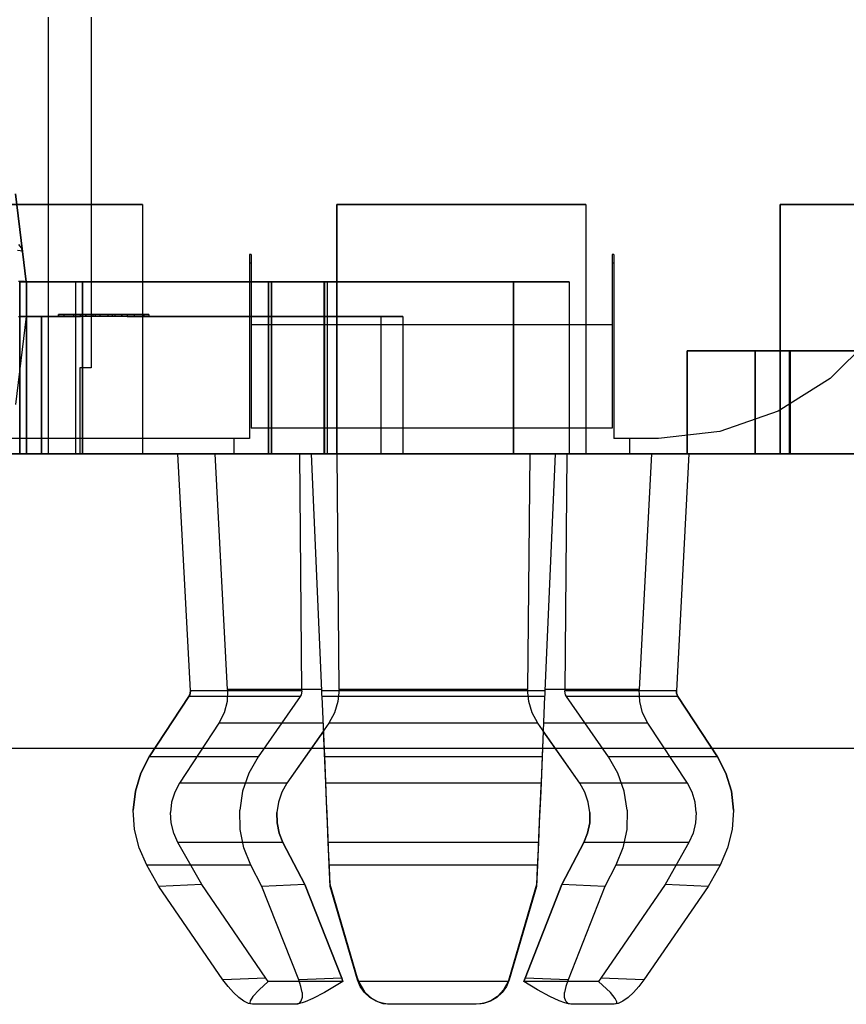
# Model space of a CAD drawing. Header units: inches. Extents: x 0 to 297, y -210 to 0.
# Tile 26 of 82: x 132.84 to 135.24, y -178.54 to -175.68. Entities that reach past the tile are written whole.
import ezdxf

# ---------------------------------------------------------------- set-up
doc = ezdxf.new("R2010")
doc.units = ezdxf.units.IN
doc.header["$MEASUREMENT"] = 0

msp = doc.modelspace()

# ---------------------------------------------------------------- linework, layer by layer
at = {"color": 18, "true_color": 0x000000}
for p, q in [((132.9208, -175.6701), (132.9208, -176.9401)), ((133.0458, -175.6701), (133.0458, -176.6901)), ((133.0458, -175.6701), (133.0458, -176.6901)), ((132.8254, -176.1836), (132.8459, -176.3516)), ((132.8459, -176.3516), (132.8254, -176.1836)), ((132.471, -176.2151), (133.195, -176.2151)), ((133.195, -176.2151), (132.471, -176.2151)), ((133.195, -176.2151), (133.195, -176.9401)), ((133.195, -176.2151), (133.195, -176.9401)), ((133.7599, -176.9401), (133.7599, -176.2151)), ((133.7599, -176.2151), (134.4839, -176.2151)), ((133.7599, -176.2151), (133.7599, -176.9401)), ((134.4839, -176.2151), (133.7599, -176.2151)), ((134.4839, -176.2151), (134.4839, -176.9401)), ((134.4839, -176.2151), (134.4839, -176.9401)), ((135.0487, -176.9401), (135.0487, -176.2151)), ((135.0487, -176.2151), (135.7727, -176.2151)), ((135.0487, -176.2151), (135.0487, -176.9401)), ((135.7727, -176.2151), (135.0487, -176.2151)), ((132.8394, -176.3491), (132.8319, -176.3486)), ((132.8429, -176.3411), (132.8359, -176.3316)), ((132.8444, -176.3501), (132.8394, -176.3491)), ((132.8459, -176.3516), (132.8429, -176.3411)), ((132.8459, -176.3516), (132.8444, -176.3501)), ((132.8459, -176.3516), (132.8569, -176.4401)), ((132.8569, -176.4401), (132.8459, -176.3516)), ((133.5108, -176.3601), (133.5058, -176.3601)), ((133.5058, -176.3601), (133.5058, -176.8951)), ((133.5108, -176.3851), (133.5058, -176.3851)), ((133.5108, -176.3601), (133.5108, -176.5651)), ((134.5658, -176.3601), (134.5608, -176.3601)), ((134.5608, -176.3601), (134.5608, -176.5651)), ((134.5658, -176.3851), (134.5608, -176.3851)), ((134.5658, -176.3601), (134.5658, -176.8951)), ((132.8449, -176.4386), (132.8344, -176.4386)), ((132.8388, -176.4401), (133.0003, -176.4401)), ((132.8388, -176.9401), (132.8388, -176.4401)), ((133.0003, -176.4401), (132.8388, -176.4401)), ((132.8388, -176.4401), (132.8388, -176.9401)), ((132.8519, -176.4391), (132.8449, -176.4386)), ((132.8554, -176.4396), (132.8519, -176.4391)), ((132.8569, -176.4401), (132.8554, -176.4396)), ((132.8569, -176.4401), (132.8569, -176.5401)), ((132.8569, -176.4401), (132.8569, -176.5401)), ((132.8569, -176.4401), (132.8569, -176.4401)), ((132.8579, -176.4401), (133.0194, -176.4401)), ((132.8579, -176.9401), (132.8579, -176.4401)), ((133.0194, -176.4401), (132.8579, -176.4401)), ((132.8579, -176.4401), (132.8579, -176.9401)), ((133.0003, -176.4401), (133.0003, -176.9401)), ((133.0003, -176.4401), (133.0003, -176.9401)), ((133.0194, -176.4401), (133.0194, -176.9401)), ((133.0194, -176.4401), (133.0194, -176.9401)), ((133.0204, -176.4401), (133.5694, -176.4401)), ((133.0204, -176.9401), (133.0204, -176.4401)), ((133.5694, -176.4401), (133.0204, -176.4401)), ((133.0204, -176.4401), (133.0204, -176.9401)), ((133.5613, -176.4401), (133.7228, -176.4401)), ((133.5613, -176.9401), (133.5613, -176.4401)), ((133.7228, -176.4401), (133.5613, -176.4401)), ((133.5613, -176.4401), (133.5613, -176.9401)), ((133.5694, -176.4401), (133.5694, -176.9401)), ((133.5694, -176.4401), (133.5694, -176.9401)), ((133.5704, -176.4401), (133.7319, -176.4401)), ((133.5704, -176.9401), (133.5704, -176.4401)), ((133.7319, -176.4401), (133.5704, -176.4401)), ((133.5704, -176.4401), (133.5704, -176.9401)), ((133.7228, -176.4401), (133.7228, -176.9401)), ((133.7228, -176.4401), (133.7228, -176.9401)), ((133.7238, -176.4401), (134.2728, -176.4401)), ((133.7238, -176.9401), (133.7238, -176.4401)), ((134.2728, -176.4401), (133.7238, -176.4401)), ((133.7238, -176.4401), (133.7238, -176.9401)), ((133.7319, -176.4401), (133.7319, -176.9401)), ((133.7319, -176.4401), (133.7319, -176.9401)), ((134.2728, -176.4401), (134.2728, -176.9401)), ((134.2728, -176.4401), (134.2728, -176.9401)), ((134.2738, -176.4401), (134.4353, -176.4401)), ((134.2738, -176.9401), (134.2738, -176.4401)), ((134.4353, -176.4401), (134.2738, -176.4401)), ((134.2738, -176.4401), (134.2738, -176.9401)), ((134.4353, -176.4401), (134.4353, -176.9401)), ((134.4353, -176.4401), (134.4353, -176.9401)), ((132.8569, -176.5401), (132.8254, -176.7966)), ((132.8569, -176.5401), (132.8254, -176.7966)), ((132.8449, -176.5416), (132.8344, -176.5416)), ((132.8383, -176.9401), (132.8383, -176.5401)), ((132.8383, -176.5401), (132.9513, -176.5401)), ((133.8883, -176.5401), (132.8383, -176.5401)), ((132.8383, -176.5401), (132.8383, -176.9401)), ((132.8519, -176.5411), (132.8449, -176.5416)), ((132.8554, -176.5406), (132.8519, -176.5411)), ((132.8569, -176.5401), (132.8554, -176.5406)), ((132.8569, -176.5401), (132.8569, -176.5401)), ((132.9018, -176.9401), (132.9018, -176.5401)), ((132.9018, -176.5401), (133.0148, -176.5401)), ((133.9518, -176.5401), (132.9018, -176.5401)), ((132.9018, -176.5401), (132.9018, -176.9401)), ((132.9513, -176.5401), (132.9513, -176.5351)), ((132.9513, -176.5351), (132.9663, -176.5351)), ((132.9513, -176.5351), (132.9513, -176.5401)), ((132.9663, -176.5351), (132.9513, -176.5351)), ((132.9663, -176.5351), (132.9943, -176.5351)), ((132.9663, -176.5351), (132.9663, -176.5401)), ((132.9943, -176.5351), (132.9663, -176.5351)), ((132.9943, -176.5351), (133.0308, -176.5351)), ((132.9943, -176.5351), (132.9943, -176.5401)), ((133.0308, -176.5351), (132.9943, -176.5351)), ((133.0148, -176.5401), (133.0148, -176.5351)), ((133.0148, -176.5351), (133.0298, -176.5351)), ((133.0148, -176.5351), (133.0148, -176.5401)), ((133.0298, -176.5351), (133.0148, -176.5351)), ((133.0298, -176.5351), (133.0578, -176.5351)), ((133.0298, -176.5351), (133.0298, -176.5401)), ((133.0578, -176.5351), (133.0298, -176.5351)), ((133.0308, -176.5351), (133.0508, -176.5351)), ((133.0308, -176.5351), (133.0308, -176.5401)), ((133.0508, -176.5351), (133.0308, -176.5351)), ((133.0508, -176.5351), (133.0708, -176.5351)), ((133.0708, -176.5351), (133.0508, -176.5351)), ((133.0508, -176.5351), (133.0508, -176.5401)), ((133.0578, -176.5351), (133.0943, -176.5351)), ((133.0578, -176.5351), (133.0578, -176.5401)), ((133.0943, -176.5351), (133.0578, -176.5351)), ((133.0708, -176.5351), (133.1073, -176.5351)), ((133.0708, -176.5351), (133.0708, -176.5401)), ((133.1073, -176.5351), (133.0708, -176.5351)), ((133.0943, -176.5351), (133.1143, -176.5351)), ((133.0943, -176.5351), (133.0943, -176.5401)), ((133.1143, -176.5351), (133.0943, -176.5351)), ((133.1073, -176.5351), (133.1353, -176.5351)), ((133.1073, -176.5351), (133.1073, -176.5401)), ((133.1353, -176.5351), (133.1073, -176.5351)), ((133.1143, -176.5351), (133.1343, -176.5351)), ((133.1343, -176.5351), (133.1143, -176.5351)), ((133.1143, -176.5351), (133.1143, -176.5401)), ((133.1343, -176.5351), (133.1708, -176.5351)), ((133.1343, -176.5351), (133.1343, -176.5401)), ((133.1708, -176.5351), (133.1343, -176.5351)), ((133.1353, -176.5351), (133.1503, -176.5351)), ((133.1353, -176.5351), (133.1353, -176.5401)), ((133.1503, -176.5351), (133.1353, -176.5351)), ((133.1503, -176.5351), (133.1503, -176.5401)), ((133.1503, -176.5351), (133.1503, -176.5401)), ((133.1503, -176.5401), (133.8883, -176.5401)), ((133.1708, -176.5351), (133.1988, -176.5351)), ((133.1708, -176.5351), (133.1708, -176.5401)), ((133.1988, -176.5351), (133.1708, -176.5351)), ((133.1988, -176.5351), (133.2138, -176.5351)), ((133.1988, -176.5351), (133.1988, -176.5401)), ((133.2138, -176.5351), (133.1988, -176.5351)), ((133.2138, -176.5351), (133.2138, -176.5401)), ((133.2138, -176.5351), (133.2138, -176.5401)), ((133.2138, -176.5401), (133.9518, -176.5401)), ((133.8883, -176.5401), (133.8883, -176.9401)), ((133.8883, -176.5401), (133.8883, -176.9401)), ((133.9518, -176.5401), (133.9518, -176.9401)), ((133.9518, -176.5401), (133.9518, -176.9401)), ((133.5108, -176.5651), (133.5108, -176.6321)), ((134.5608, -176.5651), (133.5108, -176.5651)), ((134.5608, -176.5651), (134.5608, -176.6321)), ((135.3213, -176.5941), (135.1948, -176.7206)), ((133.5108, -176.6321), (133.5108, -176.6951)), ((134.5608, -176.6321), (134.5608, -176.6951)), ((134.7788, -176.9401), (134.7788, -176.6401)), ((134.7788, -176.6401), (135.0778, -176.6401)), ((134.7788, -176.6401), (134.7788, -176.9401)), ((135.0778, -176.6401), (134.7788, -176.6401)), ((134.9763, -176.6401), (135.0753, -176.6401)), ((134.9763, -176.9401), (134.9763, -176.6401)), ((134.9763, -176.6401), (134.9763, -176.9401)), ((135.0753, -176.6401), (134.9763, -176.6401)), ((135.0753, -176.6401), (135.0753, -176.9401)), ((135.0753, -176.6401), (135.0753, -176.9401)), ((135.0763, -176.6401), (135.4253, -176.6401)), ((135.0763, -176.9401), (135.0763, -176.6401)), ((135.0763, -176.6401), (135.0763, -176.9401)), ((135.4253, -176.6401), (135.0763, -176.6401)), ((135.0778, -176.6401), (135.0778, -176.9401)), ((135.0778, -176.6401), (135.0778, -176.9401)), ((133.0458, -176.6901), (133.0133, -176.6901)), ((133.0133, -176.6901), (133.0133, -176.9401)), ((133.0133, -176.6901), (133.0133, -176.9401)), ((133.0458, -176.6901), (133.0133, -176.6901)), ((133.5108, -176.6951), (133.5108, -176.7521)), ((134.5608, -176.6951), (134.5608, -176.7521)), ((135.1948, -176.7206), (135.0428, -176.8161)), ((133.5108, -176.7521), (133.5108, -176.7996)), ((134.5608, -176.7521), (134.5608, -176.7996)), ((133.5108, -176.7996), (133.5108, -176.8356)), ((134.5608, -176.7996), (134.5608, -176.8356)), ((135.0428, -176.8161), (134.8738, -176.8751)), ((133.5108, -176.8356), (133.5108, -176.8576)), ((134.5608, -176.8356), (134.5608, -176.8576)), ((133.5108, -176.8576), (133.5108, -176.8651)), ((134.5608, -176.8651), (133.5108, -176.8651)), ((134.5608, -176.8576), (134.5608, -176.8651)), ((133.5058, -176.8951), (129.5858, -176.8951)), ((133.4608, -176.8951), (133.4608, -176.9401)), ((134.6958, -176.8951), (134.5658, -176.8951)), ((134.6108, -176.8951), (134.6108, -176.9401)), ((134.8738, -176.8751), (134.6958, -176.8951)), ((82.2458, -176.9401), (183.8458, -176.9401)), ((133.4608, -176.9401), (129.6108, -176.9401)), ((133.2983, -176.9401), (130.6183, -176.9401)), ((133.2983, -176.9401), (130.6183, -176.9401)), ((132.9208, -176.9401), (131.9008, -176.9401)), ((135.4958, -176.9401), (132.0058, -176.9401)), ((133.195, -176.9401), (132.471, -176.9401)), ((133.195, -176.9401), (132.471, -176.9401)), ((132.9208, -176.9401), (132.5708, -176.9401)), ((132.9208, -176.9401), (132.5708, -176.9401)), ((133.8883, -176.9401), (132.8383, -176.9401)), ((133.8883, -176.9401), (132.8383, -176.9401)), ((133.0003, -176.9401), (132.8388, -176.9401)), ((133.0003, -176.9401), (132.8388, -176.9401)), ((133.0194, -176.9401), (132.8579, -176.9401)), ((133.0194, -176.9401), (132.8579, -176.9401)), ((133.9518, -176.9401), (132.9018, -176.9401)), ((133.9518, -176.9401), (132.9018, -176.9401)), ((133.0133, -176.9401), (132.9208, -176.9401)), ((133.0133, -176.9401), (132.9208, -176.9401)), ((133.5694, -176.9401), (133.0204, -176.9401)), ((133.5694, -176.9401), (133.0204, -176.9401)), ((133.3343, -177.6291), (133.2983, -176.9401)), ((133.3343, -177.6291), (133.2983, -176.9401)), ((133.3343, -177.6291), (133.2983, -176.9401)), ((133.3343, -177.6291), (133.2983, -176.9401)), ((133.4423, -177.6251), (133.4068, -176.9401)), ((134.6108, -176.9401), (133.4608, -176.9401)), ((134.6108, -176.9401), (133.4608, -176.9401)), ((133.7228, -176.9401), (133.5613, -176.9401)), ((133.7228, -176.9401), (133.5613, -176.9401)), ((133.7319, -176.9401), (133.5704, -176.9401)), ((133.7319, -176.9401), (133.5704, -176.9401)), ((133.6583, -177.6291), (133.6523, -176.9401)), ((133.7168, -177.6291), (133.6868, -176.9401)), ((134.2728, -176.9401), (133.7238, -176.9401)), ((134.2728, -176.9401), (133.7238, -176.9401)), ((134.4839, -176.9401), (133.7599, -176.9401)), ((134.4839, -176.9401), (133.7599, -176.9401)), ((133.7668, -177.6251), (133.7608, -176.9401)), ((134.4353, -176.9401), (134.2738, -176.9401)), ((134.4353, -176.9401), (134.2738, -176.9401)), ((134.3208, -176.9401), (134.3148, -177.6251)), ((134.3948, -176.9401), (134.3648, -177.6291)), ((134.4293, -176.9401), (134.4233, -177.6291)), ((135.4958, -176.9401), (134.6108, -176.9401)), ((134.6748, -176.9401), (134.6393, -177.6251)), ((134.7833, -176.9401), (134.7473, -177.6291)), ((134.7833, -176.9401), (134.7473, -177.6291)), ((134.7833, -176.9401), (134.7473, -177.6291)), ((134.7833, -176.9401), (134.7473, -177.6291)), ((135.0778, -176.9401), (134.7788, -176.9401)), ((135.0778, -176.9401), (134.7788, -176.9401)), ((135.4958, -176.9401), (134.7833, -176.9401)), ((135.4958, -176.9401), (134.7833, -176.9401)), ((135.0753, -176.9401), (134.9763, -176.9401)), ((135.0753, -176.9401), (134.9763, -176.9401)), ((135.7727, -176.9401), (135.0487, -176.9401)), ((135.7727, -176.9401), (135.0487, -176.9401)), ((135.4253, -176.9401), (135.0763, -176.9401)), ((135.4253, -176.9401), (135.0763, -176.9401)), ((133.2148, -177.8206), (133.3298, -177.6456)), ((133.3298, -177.6456), (133.2148, -177.8206)), ((133.2148, -177.8206), (133.3298, -177.6456)), ((133.3298, -177.6456), (133.2148, -177.8206)), ((133.3298, -177.6456), (133.3323, -177.6406)), ((133.3323, -177.6406), (133.3298, -177.6456)), ((133.3298, -177.6456), (133.3323, -177.6406)), ((133.3323, -177.6406), (133.3298, -177.6456)), ((133.6533, -177.6456), (133.3298, -177.6456)), ((133.3323, -177.6406), (133.3338, -177.6351)), ((133.3338, -177.6351), (133.3323, -177.6406)), ((133.3323, -177.6406), (133.3338, -177.6351)), ((133.3338, -177.6351), (133.3323, -177.6406)), ((133.3338, -177.6351), (133.3343, -177.6291)), ((133.3343, -177.6291), (133.3338, -177.6351)), ((133.3338, -177.6351), (133.3343, -177.6291)), ((133.3343, -177.6291), (133.3338, -177.6351)), ((133.6583, -177.6291), (133.3343, -177.6291)), ((133.4423, -177.6251), (133.4408, -177.6596)), ((133.7163, -177.6251), (133.4423, -177.6251)), ((133.6533, -177.6456), (133.5313, -177.8206)), ((133.6563, -177.6406), (133.6533, -177.6456)), ((133.6578, -177.6351), (133.6563, -177.6406)), ((133.6583, -177.6291), (133.6578, -177.6351)), ((133.7168, -177.6351), (133.7168, -177.6291)), ((134.3648, -177.6291), (133.7168, -177.6291)), ((133.7168, -177.6406), (133.7168, -177.6351)), ((133.7173, -177.6456), (133.7168, -177.6406)), ((133.7248, -177.8206), (133.7173, -177.6456)), ((134.3643, -177.6456), (133.7173, -177.6456)), ((133.7668, -177.6251), (133.7633, -177.6596)), ((134.3148, -177.6251), (133.7668, -177.6251)), ((134.3183, -177.6596), (134.3148, -177.6251)), ((134.3643, -177.6456), (134.3568, -177.8206)), ((134.3648, -177.6406), (134.3643, -177.6456)), ((134.3648, -177.6291), (134.3648, -177.6351)), ((134.3648, -177.6351), (134.3648, -177.6406)), ((134.6393, -177.6251), (134.3653, -177.6251)), ((134.4238, -177.6351), (134.4233, -177.6291)), ((134.7473, -177.6291), (134.4233, -177.6291)), ((134.4253, -177.6406), (134.4238, -177.6351)), ((134.4283, -177.6456), (134.4253, -177.6406)), ((134.5503, -177.8206), (134.4283, -177.6456)), ((134.7518, -177.6456), (134.4283, -177.6456)), ((134.6408, -177.6596), (134.6393, -177.6251)), ((134.7473, -177.6291), (134.7478, -177.6351)), ((134.7478, -177.6351), (134.7473, -177.6291)), ((134.7473, -177.6291), (134.7478, -177.6351)), ((134.7478, -177.6351), (134.7473, -177.6291)), ((134.7478, -177.6351), (134.7493, -177.6406)), ((134.7493, -177.6406), (134.7478, -177.6351)), ((134.7478, -177.6351), (134.7493, -177.6406)), ((134.7493, -177.6406), (134.7478, -177.6351)), ((134.7493, -177.6406), (134.7518, -177.6456)), ((134.7518, -177.6456), (134.7493, -177.6406)), ((134.7493, -177.6406), (134.7518, -177.6456)), ((134.7518, -177.6456), (134.7493, -177.6406)), ((134.7518, -177.6456), (134.8668, -177.8206)), ((134.8668, -177.8206), (134.7518, -177.6456)), ((134.7518, -177.6456), (134.8668, -177.8206)), ((134.8668, -177.8206), (134.7518, -177.6456)), ((133.4408, -177.6596), (133.4323, -177.6926)), ((133.7633, -177.6596), (133.7533, -177.6926)), ((134.3283, -177.6926), (134.3183, -177.6596)), ((134.6493, -177.6926), (134.6408, -177.6596)), ((133.4323, -177.6926), (133.4168, -177.7226)), ((133.7533, -177.6926), (133.7373, -177.7226)), ((134.3443, -177.7226), (134.3283, -177.6926)), ((134.6648, -177.7226), (134.6493, -177.6926)), ((133.4168, -177.7226), (133.3023, -177.8976)), ((133.7203, -177.7226), (133.4168, -177.7226)), ((133.7373, -177.7226), (133.6148, -177.8976)), ((134.3443, -177.7226), (133.7373, -177.7226)), ((134.4668, -177.8976), (134.3443, -177.7226)), ((134.6648, -177.7226), (134.3613, -177.7226)), ((134.7793, -177.8976), (134.6648, -177.7226)), ((133.7213, -177.7451), (133.6148, -177.8976)), ((133.7213, -177.7451), (133.6148, -177.8976)), ((133.7213, -177.7456), (133.6148, -177.8976)), ((133.7248, -177.8206), (133.7213, -177.7451)), ((133.7248, -177.8206), (133.7213, -177.7451)), ((133.7248, -177.8181), (133.7213, -177.7456)), ((133.7278, -177.8976), (133.7218, -177.7446)), ((134.3598, -177.7446), (134.3538, -177.8976)), ((134.3603, -177.7451), (134.3568, -177.8206)), ((134.3603, -177.7451), (134.3568, -177.8206)), ((134.3603, -177.7456), (134.3568, -177.8181)), ((134.4668, -177.8976), (134.3603, -177.7451)), ((134.4668, -177.8976), (134.3603, -177.7451)), ((134.4668, -177.8976), (134.3603, -177.7456)), ((183.8458, -177.7959), (82.2458, -177.7959)), ((133.7278, -177.8976), (133.7248, -177.8181)), ((134.3568, -177.8181), (134.3538, -177.8976)), ((133.1903, -177.8681), (133.2148, -177.8206)), ((133.2148, -177.8206), (133.1903, -177.8681)), ((133.1903, -177.8681), (133.2148, -177.8206)), ((133.2148, -177.8206), (133.1903, -177.8681)), ((133.5313, -177.8206), (133.2148, -177.8206)), ((133.5313, -177.8206), (133.5043, -177.8681)), ((133.7268, -177.8681), (133.7248, -177.8206)), ((133.7268, -177.8681), (133.7248, -177.8206)), ((133.7268, -177.8681), (133.7248, -177.8206)), ((134.3568, -177.8206), (133.7248, -177.8206)), ((134.3568, -177.8206), (134.3548, -177.8681)), ((134.3568, -177.8206), (134.3548, -177.8681)), ((134.3568, -177.8206), (134.3548, -177.8681)), ((134.5773, -177.8681), (134.5503, -177.8206)), ((134.8668, -177.8206), (134.5503, -177.8206)), ((134.8668, -177.8206), (134.8913, -177.8681)), ((134.8913, -177.8681), (134.8668, -177.8206)), ((134.8668, -177.8206), (134.8913, -177.8681)), ((134.8913, -177.8681), (134.8668, -177.8206)), ((133.1743, -177.9206), (133.1903, -177.8681)), ((133.1903, -177.8681), (133.1743, -177.9206)), ((133.1743, -177.9206), (133.1903, -177.8681)), ((133.1903, -177.8681), (133.1743, -177.9206)), ((133.5043, -177.8681), (133.4863, -177.9206)), ((133.7288, -177.9206), (133.7268, -177.8681)), ((133.7288, -177.9206), (133.7268, -177.8681)), ((133.7288, -177.9206), (133.7268, -177.8681)), ((134.3548, -177.8681), (134.3528, -177.9206)), ((134.3548, -177.8681), (134.3528, -177.9206)), ((134.3548, -177.8681), (134.3528, -177.9206)), ((134.5953, -177.9206), (134.5773, -177.8681)), ((134.8913, -177.8681), (134.9073, -177.9206)), ((134.9073, -177.9206), (134.8913, -177.8681)), ((134.8913, -177.8681), (134.9073, -177.9206)), ((134.9073, -177.9206), (134.8913, -177.8681)), ((133.3023, -177.8976), (133.2888, -177.9236)), ((133.6148, -177.8976), (133.3023, -177.8976)), ((133.6148, -177.8976), (133.6003, -177.9236)), ((133.6148, -177.8976), (133.6003, -177.9236)), ((133.6148, -177.8976), (133.6003, -177.9236)), ((133.6148, -177.8976), (133.6003, -177.9236)), ((133.7283, -177.9041), (133.7278, -177.8976)), ((133.7293, -177.9236), (133.7278, -177.8976)), ((134.3538, -177.8976), (133.7278, -177.8976)), ((133.7288, -177.9206), (133.7283, -177.9041)), ((134.3538, -177.8976), (134.3523, -177.9236)), ((134.3533, -177.9041), (134.3528, -177.9206)), ((134.3538, -177.8976), (134.3533, -177.9041)), ((134.4813, -177.9236), (134.4668, -177.8976)), ((134.4813, -177.9236), (134.4668, -177.8976)), ((134.4813, -177.9236), (134.4668, -177.8976)), ((134.4813, -177.9236), (134.4668, -177.8976)), ((134.7793, -177.8976), (134.4668, -177.8976)), ((134.7928, -177.9236), (134.7793, -177.8976)), ((133.1683, -177.9756), (133.1743, -177.9206)), ((133.1743, -177.9206), (133.1683, -177.9756)), ((133.1683, -177.9756), (133.1743, -177.9206)), ((133.1743, -177.9206), (133.1683, -177.9756)), ((133.2888, -177.9236), (133.2798, -177.9521)), ((133.4863, -177.9206), (133.4778, -177.9756)), ((133.6003, -177.9236), (133.5903, -177.9521)), ((133.6003, -177.9236), (133.5903, -177.9521)), ((133.6003, -177.9236), (133.5903, -177.9521)), ((133.6003, -177.9236), (133.5903, -177.9521)), ((133.7313, -177.9756), (133.7288, -177.9206)), ((133.7313, -177.9756), (133.7288, -177.9206)), ((133.7313, -177.9756), (133.7288, -177.9206)), ((133.7313, -177.9756), (133.7288, -177.9206)), ((133.7303, -177.9521), (133.7293, -177.9236)), ((134.3528, -177.9206), (134.3503, -177.9756)), ((134.3528, -177.9206), (134.3503, -177.9756)), ((134.3528, -177.9206), (134.3503, -177.9756)), ((134.3528, -177.9206), (134.3503, -177.9756)), ((134.3523, -177.9236), (134.3513, -177.9521)), ((134.4913, -177.9521), (134.4813, -177.9236)), ((134.4913, -177.9521), (134.4813, -177.9236)), ((134.4913, -177.9521), (134.4813, -177.9236)), ((134.4913, -177.9521), (134.4813, -177.9236)), ((134.6038, -177.9756), (134.5953, -177.9206)), ((134.8018, -177.9521), (134.7928, -177.9236)), ((134.9073, -177.9206), (134.9133, -177.9756)), ((134.9133, -177.9756), (134.9073, -177.9206)), ((134.9073, -177.9206), (134.9133, -177.9756)), ((134.9133, -177.9756), (134.9073, -177.9206)), ((133.2798, -177.9521), (133.2763, -177.9821)), ((133.5903, -177.9521), (133.5858, -177.9821)), ((133.5903, -177.9521), (133.5858, -177.9821)), ((133.5903, -177.9521), (133.5858, -177.9821)), ((133.5903, -177.9521), (133.5858, -177.9821)), ((133.7318, -177.9821), (133.7303, -177.9521)), ((134.3513, -177.9521), (134.3498, -177.9821)), ((134.4958, -177.9821), (134.4913, -177.9521)), ((134.4958, -177.9821), (134.4913, -177.9521)), ((134.4958, -177.9821), (134.4913, -177.9521)), ((134.4958, -177.9821), (134.4913, -177.9521)), ((134.8053, -177.9821), (134.8018, -177.9521)), ((133.1718, -178.0316), (133.1683, -177.9756)), ((133.1718, -178.0316), (133.1683, -177.9756)), ((133.1718, -178.0316), (133.1683, -177.9756)), ((133.1718, -178.0316), (133.1683, -177.9756)), ((133.2783, -178.0126), (133.2763, -177.9821)), ((133.4788, -178.0316), (133.4778, -177.9756)), ((133.5858, -177.9821), (133.5863, -178.0126)), ((133.5863, -178.0126), (133.5858, -177.9821)), ((133.5858, -177.9821), (133.5863, -178.0126)), ((133.5863, -178.0126), (133.5858, -177.9821)), ((133.7338, -178.0316), (133.7313, -177.9756)), ((133.7338, -178.0316), (133.7313, -177.9756)), ((133.7338, -178.0316), (133.7313, -177.9756)), ((133.7338, -178.0316), (133.7313, -177.9756)), ((133.7328, -178.0126), (133.7318, -177.9821)), ((134.3503, -177.9756), (134.3478, -178.0316)), ((134.3503, -177.9756), (134.3478, -178.0316)), ((134.3503, -177.9756), (134.3478, -178.0316)), ((134.3503, -177.9756), (134.3478, -178.0316)), ((134.3498, -177.9821), (134.3488, -178.0126)), ((134.4953, -178.0126), (134.4958, -177.9821)), ((134.4958, -177.9821), (134.4953, -178.0126)), ((134.4953, -178.0126), (134.4958, -177.9821)), ((134.4958, -177.9821), (134.4953, -178.0126)), ((134.6038, -177.9756), (134.6028, -178.0316)), ((134.8053, -177.9821), (134.8033, -178.0126)), ((134.9133, -177.9756), (134.9098, -178.0316)), ((134.9133, -177.9756), (134.9098, -178.0316)), ((134.9133, -177.9756), (134.9098, -178.0316)), ((134.9133, -177.9756), (134.9098, -178.0316)), ((133.2858, -178.0421), (133.2783, -178.0126)), ((133.5863, -178.0126), (133.5923, -178.0421)), ((133.5923, -178.0421), (133.5863, -178.0126)), ((133.5863, -178.0126), (133.5923, -178.0421)), ((133.5923, -178.0421), (133.5863, -178.0126)), ((133.7343, -178.0421), (133.7328, -178.0126)), ((134.3488, -178.0126), (134.3473, -178.0421)), ((134.4893, -178.0421), (134.4953, -178.0126)), ((134.4953, -178.0126), (134.4893, -178.0421)), ((134.4893, -178.0421), (134.4953, -178.0126)), ((134.4953, -178.0126), (134.4893, -178.0421)), ((134.8033, -178.0126), (134.7958, -178.0421)), ((133.1853, -178.0856), (133.1718, -178.0316)), ((133.1853, -178.0856), (133.1718, -178.0316)), ((133.1853, -178.0856), (133.1718, -178.0316)), ((133.1853, -178.0856), (133.1718, -178.0316)), ((133.2978, -178.0696), (133.2858, -178.0421)), ((133.4898, -178.0856), (133.4788, -178.0316)), ((133.5923, -178.0421), (133.6033, -178.0696)), ((133.6033, -178.0696), (133.5923, -178.0421)), ((133.5923, -178.0421), (133.6033, -178.0696)), ((133.6033, -178.0696), (133.5923, -178.0421)), ((133.7338, -178.0341), (133.7338, -178.0316)), ((133.7358, -178.0856), (133.7338, -178.0316)), ((133.7358, -178.0856), (133.7338, -178.0316)), ((133.7358, -178.0856), (133.7338, -178.0316)), ((133.7353, -178.0696), (133.7338, -178.0341)), ((133.7353, -178.0696), (133.7343, -178.0421)), ((134.3478, -178.0316), (134.3458, -178.0856)), ((134.3478, -178.0316), (134.3458, -178.0856)), ((134.3478, -178.0316), (134.3458, -178.0856)), ((134.3478, -178.0341), (134.3463, -178.0696)), ((134.3473, -178.0421), (134.3463, -178.0696)), ((134.3478, -178.0316), (134.3478, -178.0341)), ((134.4783, -178.0696), (134.4893, -178.0421)), ((134.4893, -178.0421), (134.4783, -178.0696)), ((134.4783, -178.0696), (134.4893, -178.0421)), ((134.4893, -178.0421), (134.4783, -178.0696)), ((134.6028, -178.0316), (134.5918, -178.0856)), ((134.7958, -178.0421), (134.7838, -178.0696)), ((134.9098, -178.0316), (134.8963, -178.0856)), ((134.9098, -178.0316), (134.8963, -178.0856)), ((134.9098, -178.0316), (134.8963, -178.0856)), ((134.9098, -178.0316), (134.8963, -178.0856)), ((133.3673, -178.1921), (133.2978, -178.0696)), ((133.6033, -178.0696), (133.2978, -178.0696)), ((133.6033, -178.0696), (133.6673, -178.1921)), ((133.6673, -178.1921), (133.6033, -178.0696)), ((133.6033, -178.0696), (133.6673, -178.1921)), ((133.6673, -178.1921), (133.6033, -178.0696)), ((133.7388, -178.1436), (133.7353, -178.0696)), ((133.7408, -178.1921), (133.7353, -178.0696)), ((134.3463, -178.0696), (133.7353, -178.0696)), ((134.3463, -178.0696), (134.3408, -178.1921)), ((134.3463, -178.0696), (134.3428, -178.1436)), ((134.4143, -178.1921), (134.4783, -178.0696)), ((134.4783, -178.0696), (134.4143, -178.1921)), ((134.4143, -178.1921), (134.4783, -178.0696)), ((134.4783, -178.0696), (134.4143, -178.1921)), ((134.7838, -178.0696), (134.4783, -178.0696)), ((134.7838, -178.0696), (134.7143, -178.1921)), ((133.2073, -178.1356), (133.1853, -178.0856)), ((133.2073, -178.1356), (133.1853, -178.0856)), ((133.2073, -178.1356), (133.1853, -178.0856)), ((133.2073, -178.1356), (133.1853, -178.0856)), ((133.5103, -178.1356), (133.4898, -178.0856)), ((133.7383, -178.1356), (133.7358, -178.0856)), ((133.7383, -178.1356), (133.7358, -178.0856)), ((133.7383, -178.1356), (133.7358, -178.0856)), ((134.3458, -178.0856), (134.3433, -178.1356)), ((134.3458, -178.0856), (134.3433, -178.1356)), ((134.3458, -178.0856), (134.3433, -178.1356)), ((134.5918, -178.0856), (134.5713, -178.1356)), ((134.8963, -178.0856), (134.8743, -178.1356)), ((134.8963, -178.0856), (134.8743, -178.1356)), ((134.8963, -178.0856), (134.8743, -178.1356)), ((134.8963, -178.0856), (134.8743, -178.1356)), ((133.2423, -178.1976), (133.2073, -178.1356)), ((133.2423, -178.1976), (133.2073, -178.1356)), ((133.5103, -178.1356), (133.2073, -178.1356)), ((133.2423, -178.1976), (133.2073, -178.1356)), ((133.2423, -178.1976), (133.2073, -178.1356)), ((133.5423, -178.1976), (133.5103, -178.1356)), ((133.7408, -178.1976), (133.7383, -178.1356)), ((133.7408, -178.1976), (133.7383, -178.1356)), ((133.7408, -178.1976), (133.7383, -178.1356)), ((134.3433, -178.1356), (133.7383, -178.1356)), ((133.7408, -178.1921), (133.7388, -178.1436)), ((134.3433, -178.1356), (134.3408, -178.1976)), ((134.3433, -178.1356), (134.3408, -178.1976)), ((134.3433, -178.1356), (134.3408, -178.1976)), ((134.3428, -178.1436), (134.3408, -178.1921)), ((134.5713, -178.1356), (134.5393, -178.1976)), ((134.8743, -178.1356), (134.5713, -178.1356)), ((134.8743, -178.1356), (134.8393, -178.1976)), ((134.8743, -178.1356), (134.8393, -178.1976)), ((134.8743, -178.1356), (134.8393, -178.1976)), ((134.8743, -178.1356), (134.8393, -178.1976)), ((133.3673, -178.1921), (133.2423, -178.1976)), ((133.4288, -178.4691), (133.2423, -178.1976)), ((133.4288, -178.4691), (133.2423, -178.1976)), ((133.4288, -178.4691), (133.2423, -178.1976)), ((133.4288, -178.4691), (133.2423, -178.1976)), ((133.5538, -178.4641), (133.3673, -178.1921)), ((133.6673, -178.1921), (133.5423, -178.1976)), ((133.6493, -178.4691), (133.5423, -178.1976)), ((133.6673, -178.1921), (133.7743, -178.4641)), ((133.7743, -178.4641), (133.6673, -178.1921)), ((133.6673, -178.1921), (133.7743, -178.4641)), ((133.7743, -178.4641), (133.6673, -178.1921)), ((133.7408, -178.1976), (133.7408, -178.1921)), ((133.8203, -178.4641), (133.7408, -178.1921)), ((133.7408, -178.1921), (133.7408, -178.1976)), ((133.8203, -178.4691), (133.7408, -178.1976)), ((133.8203, -178.4691), (133.7408, -178.1976)), ((133.8203, -178.4691), (133.7408, -178.1976)), ((133.8203, -178.4691), (133.7408, -178.1976)), ((134.3408, -178.1921), (134.2613, -178.4641)), ((134.3408, -178.1976), (134.2613, -178.4691)), ((134.3408, -178.1976), (134.2613, -178.4691)), ((134.3408, -178.1976), (134.2613, -178.4691)), ((134.3408, -178.1976), (134.2613, -178.4691)), ((134.3073, -178.4641), (134.4143, -178.1921)), ((134.4143, -178.1921), (134.3073, -178.4641)), ((134.3073, -178.4641), (134.4143, -178.1921)), ((134.4143, -178.1921), (134.3073, -178.4641)), ((134.3408, -178.1921), (134.3408, -178.1976)), ((134.3408, -178.1921), (134.3408, -178.1976)), ((134.5393, -178.1976), (134.4143, -178.1921)), ((134.5393, -178.1976), (134.4323, -178.4691)), ((134.7143, -178.1921), (134.5278, -178.4641)), ((134.8393, -178.1976), (134.6528, -178.4691)), ((134.8393, -178.1976), (134.6528, -178.4691)), ((134.8393, -178.1976), (134.6528, -178.4691)), ((134.8393, -178.1976), (134.6528, -178.4691)), ((134.8393, -178.1976), (134.7143, -178.1921)), ((133.5538, -178.4641), (133.4288, -178.4691)), ((133.4438, -178.4886), (133.4288, -178.4691)), ((133.4438, -178.4886), (133.4288, -178.4691)), ((133.4438, -178.4886), (133.4288, -178.4691)), ((133.4438, -178.4886), (133.4288, -178.4691)), ((133.5608, -178.4741), (133.5343, -178.4976)), ((133.5608, -178.4741), (133.5538, -178.4641)), ((133.7778, -178.4741), (133.5608, -178.4741)), ((133.7743, -178.4641), (133.6493, -178.4691)), ((133.6558, -178.4886), (133.6493, -178.4691)), ((133.7778, -178.4741), (133.7243, -178.5056)), ((133.7778, -178.4741), (133.7243, -178.5056)), ((133.7778, -178.4741), (133.7243, -178.5056)), ((133.7778, -178.4741), (133.7243, -178.5056)), ((133.7743, -178.4641), (133.7778, -178.4741)), ((133.7778, -178.4741), (133.7743, -178.4641)), ((133.7743, -178.4641), (133.7778, -178.4741)), ((133.7778, -178.4741), (133.7743, -178.4641)), ((133.8238, -178.4741), (133.8203, -178.4641)), ((133.8203, -178.4641), (133.8203, -178.4691)), ((133.8283, -178.4886), (133.8203, -178.4691)), ((133.8283, -178.4886), (133.8203, -178.4691)), ((133.8283, -178.4886), (133.8203, -178.4691)), ((133.8283, -178.4886), (133.8203, -178.4691)), ((133.8428, -178.5056), (133.8238, -178.4741)), ((134.2578, -178.4741), (133.8238, -178.4741)), ((134.2578, -178.4741), (134.2448, -178.4976)), ((134.2613, -178.4691), (134.2533, -178.4886)), ((134.2613, -178.4691), (134.2533, -178.4886)), ((134.2613, -178.4691), (134.2533, -178.4886)), ((134.2613, -178.4691), (134.2533, -178.4886)), ((134.2613, -178.4641), (134.2578, -178.4741)), ((134.2613, -178.4641), (134.2613, -178.4691)), ((134.3038, -178.4741), (134.3073, -178.4641)), ((134.3073, -178.4641), (134.3038, -178.4741)), ((134.3038, -178.4741), (134.3073, -178.4641)), ((134.3073, -178.4641), (134.3038, -178.4741)), ((134.3433, -178.4976), (134.3038, -178.4741)), ((134.3433, -178.4976), (134.3038, -178.4741)), ((134.3433, -178.4976), (134.3038, -178.4741)), ((134.3433, -178.4976), (134.3038, -178.4741)), ((134.5208, -178.4741), (134.3038, -178.4741)), ((134.4323, -178.4691), (134.3073, -178.4641)), ((134.4323, -178.4691), (134.4258, -178.4886)), ((134.5278, -178.4641), (134.5208, -178.4741)), ((134.5553, -178.5056), (134.5208, -178.4741)), ((134.6528, -178.4691), (134.5278, -178.4641)), ((134.6528, -178.4691), (134.6378, -178.4886)), ((134.6528, -178.4691), (134.6378, -178.4886)), ((134.6528, -178.4691), (134.6378, -178.4886)), ((134.6528, -178.4691), (134.6378, -178.4886)), ((133.4593, -178.5061), (133.4438, -178.4886)), ((133.4593, -178.5061), (133.4438, -178.4886)), ((133.4593, -178.5061), (133.4438, -178.4886)), ((133.4593, -178.5061), (133.4438, -178.4886)), ((133.5343, -178.4976), (133.5158, -178.5176)), ((133.6593, -178.5061), (133.6558, -178.4886)), ((133.8408, -178.5061), (133.8283, -178.4886)), ((133.8408, -178.5061), (133.8283, -178.4886)), ((133.8408, -178.5061), (133.8283, -178.4886)), ((133.8408, -178.5061), (133.8283, -178.4886)), ((134.2448, -178.4976), (134.2268, -178.5176)), ((134.2533, -178.4886), (134.2408, -178.5061)), ((134.2533, -178.4886), (134.2408, -178.5061)), ((134.2533, -178.4886), (134.2408, -178.5061)), ((134.2533, -178.4886), (134.2408, -178.5061)), ((134.3798, -178.5176), (134.3433, -178.4976)), ((134.3798, -178.5176), (134.3433, -178.4976)), ((134.3798, -178.5176), (134.3433, -178.4976)), ((134.3798, -178.5176), (134.3433, -178.4976)), ((134.4258, -178.4886), (134.4223, -178.5061)), ((134.6378, -178.4886), (134.6223, -178.5061)), ((134.6378, -178.4886), (134.6223, -178.5061)), ((134.6378, -178.4886), (134.6223, -178.5061)), ((134.6378, -178.4886), (134.6223, -178.5061)), ((133.4748, -178.5206), (133.4593, -178.5061)), ((133.4748, -178.5206), (133.4593, -178.5061)), ((133.4748, -178.5206), (133.4593, -178.5061)), ((133.4748, -178.5206), (133.4593, -178.5061)), ((133.4898, -178.5311), (133.4748, -178.5206)), ((133.4898, -178.5311), (133.4748, -178.5206)), ((133.4898, -178.5311), (133.4748, -178.5206)), ((133.4898, -178.5311), (133.4748, -178.5206)), ((133.5033, -178.5381), (133.4898, -178.5311)), ((133.5033, -178.5381), (133.4898, -178.5311)), ((133.5033, -178.5381), (133.4898, -178.5311)), ((133.5033, -178.5381), (133.4898, -178.5311)), ((133.5083, -178.5301), (133.5073, -178.5361)), ((133.5158, -178.5176), (133.5083, -178.5301)), ((133.6558, -178.5311), (133.6493, -178.5376)), ((133.6593, -178.5206), (133.6558, -178.5311)), ((133.6593, -178.5061), (133.6593, -178.5206)), ((133.6683, -178.5326), (133.6593, -178.5361)), ((133.6683, -178.5326), (133.6593, -178.5361)), ((133.6683, -178.5326), (133.6593, -178.5361)), ((133.6683, -178.5326), (133.6593, -178.5361)), ((133.6903, -178.5231), (133.6683, -178.5326)), ((133.6903, -178.5231), (133.6683, -178.5326)), ((133.6903, -178.5231), (133.6683, -178.5326)), ((133.6903, -178.5231), (133.6683, -178.5326)), ((133.7243, -178.5056), (133.6903, -178.5231)), ((133.7243, -178.5056), (133.6903, -178.5231)), ((133.7243, -178.5056), (133.6903, -178.5231)), ((133.7243, -178.5056), (133.6903, -178.5231)), ((133.8563, -178.5206), (133.8408, -178.5061)), ((133.8563, -178.5206), (133.8408, -178.5061)), ((133.8563, -178.5206), (133.8408, -178.5061)), ((133.8563, -178.5206), (133.8408, -178.5061)), ((133.8623, -178.5231), (133.8428, -178.5056)), ((133.8748, -178.5311), (133.8563, -178.5206)), ((133.8748, -178.5311), (133.8563, -178.5206)), ((133.8748, -178.5311), (133.8563, -178.5206)), ((133.8748, -178.5311), (133.8563, -178.5206)), ((133.8798, -178.5326), (133.8623, -178.5231)), ((133.8798, -178.5326), (133.8748, -178.5311)), ((133.8948, -178.5391), (133.8748, -178.5311)), ((133.8948, -178.5391), (133.8748, -178.5311)), ((133.8948, -178.5391), (133.8748, -178.5311)), ((133.8948, -178.5391), (133.8798, -178.5326)), ((133.8888, -178.5361), (133.8798, -178.5326)), ((134.2068, -178.5311), (134.1863, -178.5376)), ((134.2068, -178.5311), (134.1863, -178.5376)), ((134.2068, -178.5311), (134.1863, -178.5376)), ((134.2078, -178.5301), (134.1918, -178.5356)), ((134.2068, -178.5311), (134.1918, -178.5356)), ((134.2253, -178.5206), (134.2068, -178.5311)), ((134.2253, -178.5206), (134.2068, -178.5311)), ((134.2253, -178.5206), (134.2068, -178.5311)), ((134.2078, -178.5301), (134.2068, -178.5311)), ((134.2268, -178.5176), (134.2078, -178.5301)), ((134.2253, -178.5206), (134.2078, -178.5301)), ((134.2408, -178.5061), (134.2253, -178.5206)), ((134.2408, -178.5061), (134.2253, -178.5206)), ((134.2408, -178.5061), (134.2253, -178.5206)), ((134.2408, -178.5061), (134.2253, -178.5206)), ((134.4063, -178.5301), (134.3798, -178.5176)), ((134.4063, -178.5301), (134.3798, -178.5176)), ((134.4063, -178.5301), (134.3798, -178.5176)), ((134.4063, -178.5301), (134.3798, -178.5176)), ((134.4228, -178.5361), (134.4063, -178.5301)), ((134.4228, -178.5361), (134.4063, -178.5301)), ((134.4228, -178.5361), (134.4063, -178.5301)), ((134.4228, -178.5361), (134.4063, -178.5301)), ((134.4223, -178.5206), (134.4223, -178.5061)), ((134.4258, -178.5311), (134.4223, -178.5206)), ((134.4323, -178.5376), (134.4258, -178.5311)), ((134.5698, -178.5231), (134.5553, -178.5056)), ((134.5743, -178.5326), (134.5698, -178.5231)), ((134.5743, -178.5361), (134.5743, -178.5326)), ((134.5918, -178.5311), (134.5778, -178.5376)), ((134.5918, -178.5311), (134.5778, -178.5376)), ((134.5918, -178.5311), (134.5778, -178.5376)), ((134.5918, -178.5311), (134.5778, -178.5376)), ((134.6068, -178.5206), (134.5918, -178.5311)), ((134.6068, -178.5206), (134.5918, -178.5311)), ((134.6068, -178.5206), (134.5918, -178.5311)), ((134.6068, -178.5206), (134.5918, -178.5311)), ((134.6223, -178.5061), (134.6068, -178.5206)), ((134.6223, -178.5061), (134.6068, -178.5206)), ((134.6223, -178.5061), (134.6068, -178.5206)), ((134.6223, -178.5061), (134.6068, -178.5206)), ((133.5153, -178.5401), (133.5033, -178.5381)), ((133.5153, -178.5401), (133.5033, -178.5381)), ((133.5098, -178.5391), (133.5033, -178.5381)), ((133.5153, -178.5401), (133.5033, -178.5381)), ((133.5098, -178.5391), (133.5073, -178.5361)), ((133.5153, -178.5401), (133.5098, -178.5391)), ((133.5153, -178.5401), (133.5098, -178.5391)), ((133.6408, -178.5401), (133.5153, -178.5401)), ((133.6398, -178.5401), (133.5153, -178.5401)), ((133.6408, -178.5401), (133.5153, -178.5401)), ((133.6398, -178.5401), (133.5153, -178.5401)), ((133.6408, -178.5401), (133.6398, -178.5401)), ((133.6408, -178.5401), (133.6398, -178.5401)), ((133.6408, -178.5401), (133.6398, -178.5401)), ((133.6493, -178.5376), (133.6408, -178.5401)), ((133.6453, -178.5396), (133.6408, -178.5401)), ((133.6453, -178.5396), (133.6408, -178.5401)), ((133.6453, -178.5396), (133.6408, -178.5401)), ((133.6453, -178.5396), (133.6408, -178.5401)), ((133.6408, -178.5401), (133.6408, -178.5401)), ((133.6408, -178.5401), (133.6408, -178.5401)), ((133.6518, -178.5381), (133.6453, -178.5396)), ((133.6518, -178.5381), (133.6453, -178.5396)), ((133.6518, -178.5381), (133.6453, -178.5396)), ((133.6518, -178.5381), (133.6453, -178.5396)), ((133.6593, -178.5361), (133.6518, -178.5381)), ((133.6593, -178.5361), (133.6518, -178.5381)), ((133.6593, -178.5361), (133.6518, -178.5381)), ((133.6593, -178.5361), (133.6518, -178.5381)), ((133.8978, -178.5381), (133.8888, -178.5361)), ((133.9073, -178.5396), (133.8948, -178.5391)), ((133.9163, -178.5401), (133.8948, -178.5391)), ((133.9163, -178.5401), (133.8948, -178.5391)), ((133.9163, -178.5401), (133.8948, -178.5391)), ((133.9073, -178.5396), (133.8978, -178.5381)), ((133.9163, -178.5401), (133.9073, -178.5396)), ((133.9163, -178.5401), (133.9073, -178.5396)), ((134.1653, -178.5401), (133.9163, -178.5401)), ((134.1653, -178.5401), (133.9163, -178.5401)), ((134.1653, -178.5401), (133.9163, -178.5401)), ((134.1653, -178.5401), (133.9163, -178.5401)), ((134.1863, -178.5376), (134.1653, -178.5401)), ((134.1863, -178.5376), (134.1653, -178.5401)), ((134.1863, -178.5376), (134.1653, -178.5401)), ((134.1798, -178.5386), (134.1653, -178.5401)), ((134.1788, -178.5386), (134.1653, -178.5401)), ((134.1918, -178.5356), (134.1788, -178.5386)), ((134.1863, -178.5376), (134.1798, -178.5386)), ((134.1918, -178.5356), (134.1863, -178.5376)), ((134.4338, -178.5391), (134.4228, -178.5361)), ((134.4338, -178.5391), (134.4228, -178.5361)), ((134.4338, -178.5391), (134.4228, -178.5361)), ((134.4338, -178.5391), (134.4228, -178.5361)), ((134.4408, -178.5401), (134.4323, -178.5376)), ((134.4408, -178.5401), (134.4338, -178.5391)), ((134.4408, -178.5401), (134.4338, -178.5391)), ((134.4408, -178.5401), (134.4338, -178.5391)), ((134.4408, -178.5401), (134.4338, -178.5391)), ((134.5663, -178.5401), (134.4408, -178.5401)), ((134.4418, -178.5401), (134.4408, -178.5401)), ((134.4408, -178.5401), (134.4408, -178.5401)), ((134.5663, -178.5401), (134.4408, -178.5401)), ((134.4418, -178.5401), (134.4408, -178.5401)), ((134.4418, -178.5401), (134.4408, -178.5401)), ((134.4408, -178.5401), (134.4408, -178.5401)), ((134.5663, -178.5401), (134.4418, -178.5401)), ((134.5663, -178.5401), (134.4418, -178.5401)), ((134.5778, -178.5376), (134.5663, -178.5401)), ((134.5778, -178.5376), (134.5663, -178.5401)), ((134.5778, -178.5376), (134.5663, -178.5401)), ((134.5703, -178.5391), (134.5663, -178.5401)), ((134.5703, -178.5391), (134.5663, -178.5401)), ((134.5778, -178.5376), (134.5703, -178.5391)), ((134.5728, -178.5381), (134.5703, -178.5391)), ((134.5743, -178.5361), (134.5728, -178.5381))]:
    msp.add_line(p, q, dxfattribs=at)

doc.saveas('drawing.dxf')
